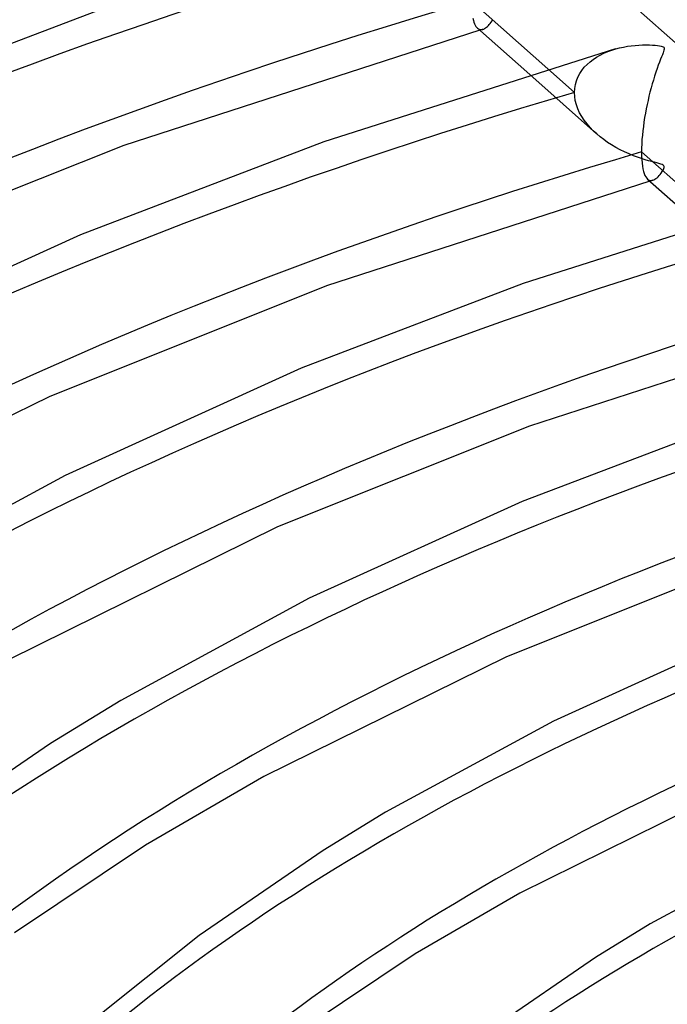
# Model space of a CAD drawing. Header units: millimetres. Extents: x -852 to 852, y -906 to 935.
# Tile 39 of 74: x -184 to -137, y 685 to 757. Entities that reach past the tile are written whole.
import ezdxf

# ---------------------------------------------------------------- set-up
doc = ezdxf.new("R2010")
doc.units = ezdxf.units.MM
doc.layers.add('HIDDEN', color=7, linetype='Continuous')
doc.layers.add('THICK', color=7, linetype='Continuous')

msp = doc.modelspace()

# ---------------------------------------------------------------- linework, layer by layer
at = {"layer": 'HIDDEN'}
for p, q in [((-134.825, 753.89), (-142.359, 760.575)), ((-150.622, 756.13), (-150.563, 756.086)), ((-150.104, 756.111), (-150.037, 756.154)), ((-150.037, 756.154), (-149.969, 756.206)), ((-149.969, 756.206), (-149.9, 756.266)), ((-149.9, 756.266), (-149.831, 756.334)), ((-149.831, 756.334), (-149.763, 756.41)), ((-149.763, 756.41), (-149.695, 756.493)), ((-149.695, 756.493), (-149.628, 756.583)), ((-149.628, 756.583), (-149.563, 756.679)), ((-149.563, 756.679), (-149.506, 756.776)), ((-150.563, 756.086), (-150.501, 756.056)), ((-150.501, 756.056), (-150.437, 756.037)), ((-150.426, 755.998), (-150.462, 755.987)), ((-150.437, 756.037), (-150.372, 756.031)), ((-150.39, 756.008), (-150.426, 755.998)), ((-150.354, 756.018), (-150.39, 756.008)), ((-150.372, 756.031), (-150.305, 756.036)), ((-150.318, 756.029), (-150.354, 756.018)), ((-150.283, 756.039), (-150.318, 756.029)), ((-150.305, 756.036), (-150.237, 756.052)), ((-150.247, 756.049), (-150.283, 756.039)), ((-150.237, 756.052), (-150.171, 756.077)), ((-150.171, 756.077), (-150.104, 756.111)), ((-142.168, 753.859), (-141.92, 754.022)), ((-141.92, 754.022), (-141.659, 754.171)), ((-141.659, 754.171), (-141.387, 754.305)), ((-141.387, 754.305), (-141.106, 754.425)), ((-141.106, 754.425), (-140.818, 754.53)), ((-140.818, 754.53), (-140.524, 754.622)), ((-142.999, 753.053), (-142.819, 753.278)), ((-142.819, 753.278), (-142.619, 753.487)), ((-142.619, 753.487), (-142.401, 753.681)), ((-142.401, 753.681), (-142.168, 753.859)), ((-146.812, 752.748), (-141.923, 748.41)), ((-145.477, 753.156), (-143.538, 751.435)), ((-143.397, 752.294), (-143.29, 752.561)), ((-143.29, 752.561), (-143.157, 752.814)), ((-143.157, 752.814), (-142.999, 753.053)), ((-143.522, 751.731), (-143.474, 752.017)), ((-143.474, 752.017), (-143.397, 752.294)), ((-143.538, 751.435), (-143.522, 751.731)), ((-143.522, 751.138), (-143.538, 751.435)), ((-143.475, 750.84), (-143.522, 751.138)), ((-143.398, 750.542), (-143.475, 750.84)), ((-143.292, 750.247), (-143.398, 750.542)), ((-143.159, 749.957), (-143.292, 750.247)), ((-143.001, 749.675), (-143.159, 749.957)), ((-142.821, 749.4), (-143.001, 749.675)), ((-142.621, 749.136), (-142.821, 749.4)), ((-142.402, 748.882), (-142.621, 749.136)), ((-142.166, 748.637), (-142.402, 748.882)), ((-141.913, 748.402), (-142.166, 748.637)), ((-141.663, 748.19), (-141.913, 748.402)), ((-141.397, 747.986), (-141.663, 748.19)), ((-141.118, 747.789), (-141.397, 747.986)), ((-140.825, 747.601), (-141.118, 747.789)), ((-140.518, 747.42), (-140.825, 747.601)), ((-140.199, 747.248), (-140.518, 747.42)), ((-139.871, 747.087), (-140.199, 747.248)), ((-139.547, 746.942), (-139.871, 747.087)), ((-139.234, 746.813), (-139.547, 746.942)), ((-138.933, 746.701), (-139.234, 746.813)), ((-138.648, 746.602), (-138.933, 746.701)), ((-138.381, 746.518), (-138.648, 746.602)), ((-138.134, 746.445), (-138.381, 746.518)), ((-137.906, 746.382), (-138.134, 746.445)), ((-137.699, 746.328), (-137.906, 746.382)), ((-137.516, 746.281), (-137.699, 746.328)), ((-137.36, 746.24), (-137.516, 746.281)), ((-137.231, 746.203), (-137.36, 746.24)), ((-137.127, 746.166), (-137.231, 746.203)), ((-137.051, 746.126), (-137.127, 746.166)), ((-137.004, 746.081), (-137.051, 746.126)), ((-136.982, 746.027), (-137.004, 746.081)), ((-137.425, 745.275), (-137.349, 745.357)), ((-137.349, 745.357), (-137.273, 745.448)), ((-137.273, 745.448), (-137.198, 745.547)), ((-137.198, 745.547), (-137.127, 745.654)), ((-137.127, 745.654), (-137.063, 745.764)), ((-137.063, 745.764), (-137.014, 745.867)), ((-137.014, 745.867), (-136.986, 745.957)), ((-136.986, 745.957), (-136.982, 746.027)), ((-138.19, 745.098), (-138.13, 745.054)), ((-138.13, 745.054), (-138.068, 745.023)), ((-138.068, 745.023), (-138.004, 745.005)), ((-137.993, 744.965), (-138.029, 744.955)), ((-138.004, 745.005), (-137.939, 744.999)), ((-137.957, 744.975), (-137.993, 744.965)), ((-137.922, 744.986), (-137.957, 744.975)), ((-137.939, 744.999), (-137.872, 745.004)), ((-137.886, 744.996), (-137.922, 744.986)), ((-137.85, 745.006), (-137.886, 744.996)), ((-137.872, 745.004), (-137.804, 745.02)), ((-137.815, 745.017), (-137.85, 745.006)), ((-137.804, 745.02), (-137.73, 745.049)), ((-137.73, 745.049), (-137.655, 745.089)), ((-137.655, 745.089), (-137.579, 745.141)), ((-137.579, 745.141), (-137.502, 745.203)), ((-137.502, 745.203), (-137.425, 745.275))]:
    msp.add_line(p, q, dxfattribs=at)
for centre, major_axis, start_param, end_param in [((0, 629.167), (-556.5, 0), -3.141592, -0.523599), ((0, 629.167), (-506.5, 0), -3.141592, -0.523599), ((0, 629.159), (359.54, 0), 2.09783, 2.617994), ((0, 629.159), (334.215, 0), 2.098884, 2.617994), ((0, 629.159), (308.89, 0), 2.100111, 2.617994), ((0, 629.159), (283.565, 0), 2.101557, 2.617994), ((0, 629.159), (258.24, 0), 2.103286, 2.617994), ((0, 629.159), (232.915, 0), 2.105392, 2.617994), ((0, 629.159), (207.59, 0), 2.108011, 2.617994), ((0, 629.159), (182.265, 0), 2.111359, 2.617994)]:
    msp.add_ellipse(centre, major_axis=major_axis, ratio=0.5, start_param=start_param, end_param=end_param, dxfattribs=at)
at = {"layer": 'THICK'}
for p, q in [((-176.425, 758.175), (-195.786, 750.781)), ((-151.072, 758.121), (-145.477, 753.156)), ((-150.963, 756.862), (-150.926, 756.71)), ((-150.926, 756.71), (-150.884, 756.573)), ((-150.884, 756.573), (-150.839, 756.454)), ((-150.839, 756.454), (-150.789, 756.35)), ((-150.789, 756.35), (-150.737, 756.261)), ((-150.737, 756.261), (-150.681, 756.188)), ((-150.681, 756.188), (-150.622, 756.13)), ((-150.629, 756.136), (-146.812, 752.748)), ((-150.462, 755.987), (-176.483, 747.559)), ((-140.524, 754.622), (-140.238, 754.697)), ((-140.238, 754.697), (-139.953, 754.761)), ((-139.953, 754.761), (-139.668, 754.812)), ((-139.668, 754.812), (-139.387, 754.853)), ((-139.387, 754.853), (-139.109, 754.883)), ((-139.109, 754.883), (-138.836, 754.904)), ((-138.836, 754.904), (-138.57, 754.916)), ((-138.57, 754.916), (-138.312, 754.92)), ((-138.312, 754.92), (-138.066, 754.917)), ((-138.066, 754.917), (-137.841, 754.907)), ((-137.841, 754.907), (-137.641, 754.893)), ((-137.641, 754.893), (-137.47, 754.875)), ((-137.47, 754.875), (-137.326, 754.854)), ((-137.326, 754.854), (-137.211, 754.83)), ((-137.211, 754.83), (-137.124, 754.804)), ((-137.124, 754.804), (-137.06, 754.774)), ((-137.06, 754.774), (-137.017, 754.741)), ((-137.017, 754.741), (-136.992, 754.702)), ((-136.992, 754.702), (-136.982, 754.654)), ((-140.532, 754.62), (-161.861, 747.816)), ((-137.177, 754.045), (-137.247, 753.866)), ((-137.115, 754.199), (-137.177, 754.045)), ((-137.065, 754.329), (-137.115, 754.199)), ((-137.026, 754.436), (-137.065, 754.329)), ((-136.999, 754.523), (-137.026, 754.436)), ((-136.984, 754.595), (-136.999, 754.523)), ((-136.982, 754.654), (-136.984, 754.595)), ((-137.411, 753.436), (-137.501, 753.185)), ((-137.326, 753.664), (-137.411, 753.436)), ((-137.247, 753.866), (-137.326, 753.664)), ((-137.685, 752.634), (-137.773, 752.349)), ((-137.594, 752.913), (-137.685, 752.634)), ((-137.501, 753.185), (-137.594, 752.913)), ((-137.858, 752.059), (-137.94, 751.764)), ((-137.773, 752.349), (-137.858, 752.059)), ((-138.093, 751.164), (-138.163, 750.859)), ((-138.018, 751.466), (-138.093, 751.164)), ((-137.94, 751.764), (-138.018, 751.466)), ((-138.23, 750.552), (-138.293, 750.239)), ((-138.163, 750.859), (-138.23, 750.552)), ((-138.353, 749.922), (-138.408, 749.601)), ((-138.293, 750.239), (-138.353, 749.922)), ((-138.504, 748.95), (-138.543, 748.625)), ((-138.459, 749.276), (-138.504, 748.95)), ((-138.408, 749.601), (-138.459, 749.276)), ((-138.576, 748.304), (-138.603, 747.987)), ((-138.543, 748.625), (-138.576, 748.304)), ((-176.483, 747.559), (-198.625, 738.706)), ((-161.861, 747.816), (-179.643, 741.024)), ((-138.622, 747.677), (-138.634, 747.375)), ((-138.603, 747.987), (-138.622, 747.677)), ((-138.634, 747.375), (-138.638, 747.087)), ((-138.638, 747.087), (-138.633, 746.796)), ((-138.638, 747.087), (-133.038, 742.119)), ((-138.633, 746.796), (-138.62, 746.525)), ((-138.62, 746.525), (-138.598, 746.274)), ((-138.598, 746.274), (-138.569, 746.046)), ((-138.569, 746.046), (-138.532, 745.842)), ((-138.532, 745.842), (-138.488, 745.662)), ((-138.488, 745.662), (-138.438, 745.505)), ((-138.438, 745.505), (-138.383, 745.371)), ((-138.383, 745.371), (-138.323, 745.259)), ((-138.029, 744.955), (-161.651, 737.295)), ((-138.323, 745.259), (-138.258, 745.168)), ((-138.258, 745.168), (-138.19, 745.098)), ((-138.196, 745.103), (-134.371, 741.709)), ((-128.1, 743.587), (-147.297, 737.457)), ((-179.643, 741.024), (-198.611, 732.414)), ((-147.297, 737.457), (-163.5, 731.268)), ((-161.651, 737.295), (-181.932, 729.185)), ((-125.596, 733.922), (-146.818, 727.032)), ((-163.5, 731.268), (-180.767, 723.428)), ((-181.932, 729.185), (-203.677, 718.454)), ((-146.818, 727.032), (-165.238, 719.665)), ((-132.733, 727.098), (-147.358, 721.511)), ((-180.767, 723.428), (-196.042, 715.143)), ((-147.358, 721.511), (-162.924, 714.442)), ((-165.238, 719.665), (-184.96, 709.929)), ((-131.986, 716.768), (-148.545, 710.143)), ((-162.924, 714.442), (-176.699, 706.97)), ((-131.216, 711.754), (-145.081, 705.456)), ((-148.545, 710.143), (-166.243, 701.404)), ((-176.699, 706.97), (-181.82, 703.829)), ((-145.081, 705.456), (-157.356, 698.797)), ((-181.82, 703.829), (-191.968, 696.867)), ((-166.243, 701.404), (-174.893, 696.395)), ((-131.852, 700.622), (-147.526, 692.879)), ((-157.356, 698.797), (-161.915, 696)), ((-174.893, 696.395), (-184.456, 689.986)), ((-127.238, 696.471), (-138.013, 690.624)), ((-161.915, 696), (-170.968, 689.789)), ((-147.526, 692.879), (-155.172, 688.45)), ((-138.013, 690.624), (-142.01, 688.171)), ((-170.968, 689.789), (-178.724, 683.581)), ((-155.172, 688.45), (-163.639, 682.776)), ((-142.01, 688.171), (-149.969, 682.711))]:
    msp.add_line(p, q, dxfattribs=at)
for centre, major_axis, start_param, end_param in [((0, 633.498), (556.5, 0), 0, 2.617994), ((0, 633.498), (-501.5, 0), -3.141592, -0.523599), ((0, 629.159), (-349.56, 0), -1.043365, -0.523599), ((0, 629.159), (-324.235, 0), -1.042248, -0.523599), ((0, 629.159), (-298.91, 0), -1.040941, -0.523599), ((0, 629.159), (-273.585, 0), -1.039393, -0.523599), ((0, 629.159), (-248.26, 0), -1.037528, -0.523599), ((0, 629.159), (-222.935, 0), -1.03524, -0.523599), ((0, 629.159), (-197.61, 0), -1.032364, -0.523599), ((0, 629.159), (-172.285, 0), -1.028644, -0.523599)]:
    msp.add_ellipse(centre, major_axis=major_axis, ratio=0.5, start_param=start_param, end_param=end_param, dxfattribs=at)

doc.saveas('drawing.dxf')
